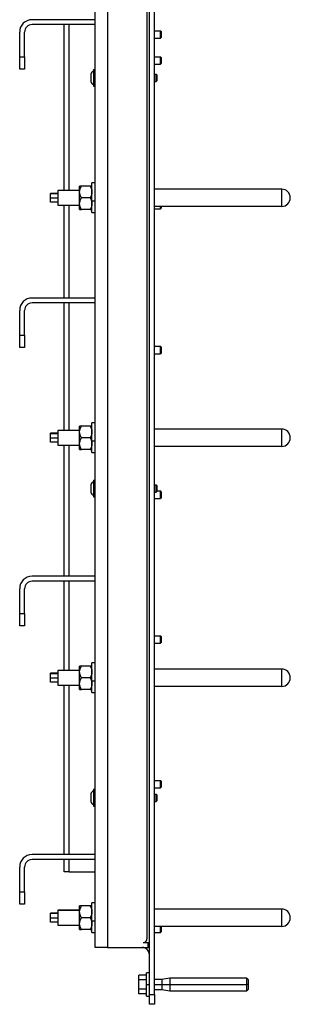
# Model space of a CAD drawing. Header units: millimetres. Extents: x 1279 to 4671, y -1749 to 1129.
# Tile 1 of 17: x 1279 to 1498, y -1013 to -217. Entities that reach past the tile are written whole.
import ezdxf

# ---------------------------------------------------------------- set-up
doc = ezdxf.new("R2010")
doc.units = ezdxf.units.MM

msp = doc.modelspace()

# ---------------------------------------------------------------- linework, layer by layer
at = {"color": 7, "linetype": 'Continuous', "lineweight": 25}
for p, q in [((1349.84, 571.28), (1349.84, -966.72)), ((1381.84, 568.28), (1381.84, -959.72)), ((1383.84, -1004.72), (1383.84, -149.72)), ((1387.84, -1004.72), (1387.84, -149.72)), ((1339.84, -354.08), (1339.84, -173.35)), ((1339.84, -216.72), (1288.84, -216.72)), ((1339.84, -220.72), (1288.84, -220.72)), ((1314.84, -354.72), (1314.84, -220.72)), ((1278.84, -246.72), (1278.84, -226.72)), ((1282.84, -246.72), (1282.84, -226.72)), ((1387.84, -225.72), (1392.73, -225.72)), ((1392.73, -231.72), (1392.73, -225.72)), ((1393.34, -226.33), (1392.73, -225.72)), ((1393.34, -226.33), (1393.34, -231.1)), ((1387.84, -231.72), (1392.73, -231.72)), ((1393.34, -231.1), (1392.73, -231.72)), ((1278.84, -246.72), (1282.84, -246.72)), ((1278.84, -256.72), (1278.84, -246.72)), ((1282.84, -246.72), (1282.84, -256.72)), ((1387.84, -246.72), (1392.73, -246.72)), ((1392.73, -252.72), (1392.73, -246.72)), ((1393.34, -247.33), (1392.73, -246.72)), ((1387.84, -252.72), (1392.73, -252.72)), ((1393.34, -252.1), (1392.73, -252.72)), ((1393.34, -247.33), (1393.34, -252.1)), ((1282.84, -256.72), (1278.84, -256.72)), ((1336.54, -260.66), (1336.54, -266.78)), ((1338.64, -256.92), (1338.64, -270.52)), ((1338.64, -256.92), (1339.84, -256.92)), ((1387.84, -260.72), (1389.23, -260.72)), ((1389.23, -266.72), (1389.23, -260.72)), ((1389.84, -261.33), (1389.23, -260.72)), ((1389.84, -261.33), (1389.84, -266.1)), ((1338.64, -270.52), (1339.84, -270.52)), ((1387.84, -266.72), (1389.23, -266.72)), ((1389.84, -266.1), (1389.23, -266.72)), ((1339.84, -348.72), (1337.34, -348.72)), ((1337.34, -363.15), (1337.34, -348.72)), ((1309.84, -357.11), (1303.84, -357.11)), ((1303.84, -357.42), (1303.84, -357.11)), ((1309.84, -357.42), (1303.84, -357.42)), ((1303.84, -361.02), (1303.84, -357.42)), ((1327.34, -354.72), (1309.84, -354.72)), ((1309.84, -354.72), (1309.84, -354.84)), ((1309.84, -354.84), (1309.84, -366.72)), ((1327.34, -354.84), (1309.84, -354.84)), ((1327.34, -355.97), (1327.34, -351.22)), ((1327.34, -365.47), (1327.34, -355.97)), ((1335.87, -351.22), (1328.81, -351.22)), ((1490.84, -353.72), (1387.84, -353.72)), ((1490.84, -367.72), (1490.84, -353.72)), ((1309.84, -361.02), (1303.84, -361.02)), ((1303.84, -364.32), (1303.84, -361.02)), ((1309.84, -364.32), (1303.84, -364.32)), ((1327.34, -370.22), (1327.34, -365.47)), ((1335.87, -360.72), (1328.81, -360.72)), ((1337.34, -363.15), (1340, -363.15)), ((1337.34, -372.72), (1337.34, -363.15)), ((1309.84, -366.72), (1327.34, -366.72)), ((1314.84, -441.72), (1314.84, -366.72)), ((1335.87, -370.22), (1328.81, -370.22)), ((1337.34, -368.94), (1335.87, -370.22)), ((1337.34, -372.72), (1339.84, -372.72)), ((1339.84, -548.08), (1339.84, -367.35)), ((1490.84, -367.72), (1387.84, -367.72)), ((1387.84, -369.72), (1392.73, -369.72)), ((1392.73, -369.72), (1392.73, -367.72)), ((1393.34, -369.1), (1392.73, -369.72)), ((1393.34, -367.72), (1393.34, -369.1)), ((1339.84, -441.72), (1288.84, -441.72)), ((1339.84, -445.72), (1288.84, -445.72)), ((1314.84, -548.72), (1314.84, -445.72)), ((1278.84, -471.72), (1278.84, -451.72)), ((1282.84, -471.72), (1282.84, -451.72)), ((1278.84, -471.72), (1282.84, -471.72)), ((1278.84, -481.72), (1278.84, -471.72)), ((1282.84, -471.72), (1282.84, -481.72)), ((1282.84, -481.72), (1278.84, -481.72)), ((1387.84, -480.72), (1392.73, -480.72)), ((1392.73, -486.72), (1392.73, -480.72)), ((1393.34, -481.33), (1392.73, -480.72)), ((1393.34, -481.33), (1393.34, -486.1)), ((1387.84, -486.72), (1392.73, -486.72)), ((1393.34, -486.1), (1392.73, -486.72)), ((1327.34, -548.72), (1309.84, -548.72)), ((1309.84, -548.72), (1309.84, -548.84)), ((1309.84, -548.84), (1309.84, -560.72)), ((1327.34, -548.84), (1309.84, -548.84)), ((1327.34, -549.97), (1327.34, -545.22)), ((1335.87, -545.22), (1328.81, -545.22)), ((1339.84, -542.72), (1337.34, -542.72)), ((1337.34, -557.15), (1337.34, -542.72)), ((1490.84, -547.72), (1387.84, -547.72)), ((1490.84, -561.72), (1490.84, -547.72)), ((1309.84, -551.11), (1303.84, -551.11)), ((1303.84, -551.42), (1303.84, -551.11)), ((1309.84, -551.42), (1303.84, -551.42)), ((1303.84, -555.02), (1303.84, -551.42)), ((1309.84, -555.02), (1303.84, -555.02)), ((1303.84, -558.32), (1303.84, -555.02)), ((1327.34, -559.47), (1327.34, -549.97)), ((1335.87, -554.72), (1328.81, -554.72)), ((1337.34, -557.15), (1340, -557.15)), ((1337.34, -566.72), (1337.34, -557.15)), ((1309.84, -558.32), (1303.84, -558.32)), ((1309.84, -560.72), (1327.34, -560.72)), ((1314.84, -666.72), (1314.84, -560.72)), ((1327.34, -564.22), (1327.34, -559.47)), ((1335.87, -564.22), (1328.81, -564.22)), ((1337.34, -562.94), (1335.87, -564.22)), ((1339.84, -742.08), (1339.84, -561.35)), ((1490.84, -561.72), (1387.84, -561.72)), ((1337.34, -566.72), (1339.84, -566.72)), ((1338.64, -588.92), (1339.84, -588.92)), ((1338.64, -588.92), (1338.64, -602.52)), ((1336.54, -592.66), (1336.54, -598.78)), ((1387.84, -592.72), (1389.23, -592.72)), ((1389.23, -598.72), (1389.23, -592.72)), ((1389.84, -593.33), (1389.23, -592.72)), ((1389.84, -593.33), (1389.84, -598.1)), ((1338.64, -602.52), (1339.84, -602.52)), ((1387.84, -598.72), (1389.23, -598.72)), ((1387.84, -603.72), (1392.73, -603.72)), ((1389.84, -598.1), (1389.23, -598.72)), ((1389.84, -597.72), (1392.73, -597.72)), ((1392.73, -603.72), (1392.73, -597.72)), ((1393.34, -598.33), (1392.73, -597.72)), ((1393.34, -603.1), (1392.73, -603.72)), ((1393.34, -598.33), (1393.34, -603.1)), ((1339.84, -666.72), (1288.84, -666.72)), ((1339.84, -670.72), (1288.84, -670.72)), ((1314.84, -742.72), (1314.84, -670.72)), ((1278.84, -696.72), (1278.84, -676.72)), ((1282.84, -696.72), (1282.84, -676.72)), ((1278.84, -696.72), (1282.84, -696.72)), ((1278.84, -706.72), (1278.84, -696.72)), ((1282.84, -696.72), (1282.84, -706.72)), ((1282.84, -706.72), (1278.84, -706.72)), ((1387.84, -714.72), (1392.73, -714.72)), ((1392.73, -720.72), (1392.73, -714.72)), ((1393.34, -715.33), (1392.73, -714.72)), ((1393.34, -715.33), (1393.34, -720.1)), ((1387.84, -720.72), (1392.73, -720.72)), ((1393.34, -720.1), (1392.73, -720.72)), ((1327.34, -743.97), (1327.34, -739.22)), ((1335.87, -739.22), (1328.81, -739.22)), ((1339.84, -736.72), (1337.34, -736.72)), ((1337.34, -751.15), (1337.34, -736.72)), ((1309.84, -745.11), (1303.84, -745.11)), ((1303.84, -745.42), (1303.84, -745.11)), ((1309.84, -745.42), (1303.84, -745.42)), ((1303.84, -749.02), (1303.84, -745.42)), ((1327.34, -742.72), (1309.84, -742.72)), ((1309.84, -742.72), (1309.84, -742.84)), ((1309.84, -742.84), (1309.84, -754.72)), ((1327.34, -742.84), (1309.84, -742.84)), ((1327.34, -753.47), (1327.34, -743.97)), ((1490.84, -741.72), (1387.84, -741.72)), ((1490.84, -755.72), (1490.84, -741.72)), ((1309.84, -749.02), (1303.84, -749.02)), ((1303.84, -752.32), (1303.84, -749.02)), ((1309.84, -752.32), (1303.84, -752.32)), ((1309.84, -754.72), (1327.34, -754.72)), ((1314.84, -891.72), (1314.84, -754.72)), ((1327.34, -758.22), (1327.34, -753.47)), ((1335.87, -748.72), (1328.81, -748.72)), ((1337.34, -751.15), (1340, -751.15)), ((1337.34, -760.72), (1337.34, -751.15)), ((1339.84, -936.08), (1339.84, -755.35)), ((1490.84, -755.72), (1387.84, -755.72)), ((1335.87, -758.22), (1328.81, -758.22)), ((1337.34, -756.94), (1335.87, -758.22)), ((1337.34, -760.72), (1339.84, -760.72)), ((1387.84, -831.72), (1392.73, -831.72)), ((1392.73, -837.72), (1392.73, -831.72)), ((1393.34, -832.33), (1392.73, -831.72)), ((1393.34, -832.33), (1393.34, -837.1)), ((1336.54, -842.66), (1336.54, -848.78)), ((1338.64, -838.92), (1338.64, -852.52)), ((1338.64, -838.92), (1339.84, -838.92)), ((1387.84, -837.72), (1392.73, -837.72)), ((1387.84, -842.72), (1389.23, -842.72)), ((1389.23, -848.72), (1389.23, -842.72)), ((1389.84, -843.33), (1389.23, -842.72)), ((1389.84, -843.33), (1389.84, -848.1)), ((1393.34, -837.1), (1392.73, -837.72)), ((1387.84, -848.72), (1389.23, -848.72)), ((1389.84, -848.1), (1389.23, -848.72)), ((1338.64, -852.52), (1339.84, -852.52)), ((1339.84, -891.72), (1288.84, -891.72)), ((1339.84, -895.72), (1288.84, -895.72)), ((1314.84, -905.72), (1314.84, -895.72)), ((1278.84, -921.72), (1278.84, -901.72)), ((1282.84, -921.72), (1282.84, -901.72)), ((1318.84, -905.72), (1314.84, -905.72)), ((1318.84, -905.72), (1339.84, -905.72)), ((1278.84, -921.72), (1282.84, -921.72)), ((1278.84, -931.72), (1278.84, -921.72)), ((1282.84, -921.72), (1282.84, -931.72)), ((1339.84, -930.72), (1337.34, -930.72)), ((1337.34, -945.15), (1337.34, -930.72)), ((1282.84, -931.72), (1278.84, -931.72)), ((1309.84, -939.11), (1303.84, -939.11)), ((1303.84, -939.42), (1303.84, -939.11)), ((1327.34, -936.72), (1309.84, -936.72)), ((1309.84, -936.72), (1309.84, -936.84)), ((1309.84, -936.84), (1309.84, -948.72)), ((1327.34, -936.84), (1309.84, -936.84)), ((1327.34, -937.97), (1327.34, -933.22)), ((1327.34, -947.47), (1327.34, -937.97)), ((1335.87, -933.22), (1328.81, -933.22)), ((1490.84, -935.72), (1387.84, -935.72)), ((1490.84, -949.72), (1490.84, -935.72)), ((1309.84, -939.42), (1303.84, -939.42)), ((1303.84, -943.02), (1303.84, -939.42)), ((1309.84, -943.02), (1303.84, -943.02)), ((1303.84, -946.32), (1303.84, -943.02)), ((1309.84, -946.32), (1303.84, -946.32)), ((1335.87, -942.72), (1328.81, -942.72)), ((1337.34, -945.15), (1340, -945.15)), ((1337.34, -954.72), (1337.34, -945.15)), ((1309.84, -948.72), (1327.34, -948.72)), ((1327.34, -952.22), (1327.34, -947.47)), ((1335.87, -952.22), (1328.81, -952.22)), ((1337.34, -950.94), (1335.87, -952.22)), ((1337.34, -954.72), (1339.84, -954.72)), ((1339.84, -966.72), (1339.84, -949.35)), ((1490.84, -949.72), (1387.84, -949.72)), ((1387.84, -954.72), (1392.73, -954.72)), ((1392.73, -954.72), (1392.73, -949.72)), ((1393.34, -954.1), (1392.73, -954.72)), ((1393.34, -949.72), (1393.34, -954.1)), ((1378.84, -962.72), (1382.84, -962.72)), ((1382.84, -966.72), (1382.84, -962.72)), ((1382.84, -962.72), (1383.84, -962.72)), ((1349.84, -966.72), (1339.84, -966.72)), ((1349.84, -966.72), (1382.84, -966.72)), ((1383.84, -966.72), (1382.84, -966.72)), ((1381.34, -989.21), (1375.34, -989.21)), ((1375.34, -992.96), (1375.34, -989.21)), ((1381.34, -992.96), (1375.34, -992.96)), ((1375.34, -1000.47), (1375.34, -992.96)), ((1383.84, -987.22), (1381.34, -987.22)), ((1381.34, -996.72), (1381.34, -987.22)), ((1393.84, -992.72), (1387.84, -992.72)), ((1400.36, -991.57), (1393.84, -992.72)), ((1393.84, -992.72), (1393.84, -996.72)), ((1462.64, -991.57), (1400.36, -991.57)), ((1400.36, -991.57), (1400.36, -996.72)), ((1463.84, -992.77), (1462.64, -991.57)), ((1462.64, -996.72), (1462.64, -991.57)), ((1463.84, -992.77), (1463.84, -996.72)), ((1381.34, -1000.47), (1375.34, -1000.47)), ((1375.34, -1004.22), (1375.34, -1000.47)), ((1381.34, -996.72), (1383.84, -996.72)), ((1381.34, -1006.22), (1381.34, -996.72)), ((1387.84, -1000.72), (1393.84, -1000.72)), ((1393.84, -996.72), (1400.36, -996.72)), ((1393.84, -996.72), (1393.84, -1000.72)), ((1393.84, -1000.72), (1400.36, -1001.87)), ((1400.36, -996.72), (1462.64, -996.72)), ((1400.36, -996.72), (1400.36, -1001.87)), ((1400.36, -1001.87), (1462.64, -1001.87)), ((1462.64, -1001.87), (1462.64, -996.72)), ((1463.84, -996.72), (1462.64, -996.72)), ((1462.64, -1001.87), (1463.84, -1000.67)), ((1463.84, -996.72), (1463.84, -1000.67)), ((1381.34, -1004.22), (1375.34, -1004.22)), ((1381.34, -1006.22), (1383.84, -1006.22)), ((1383.84, -1004.72), (1387.84, -1004.72)), ((1383.84, -1012.72), (1383.84, -1004.72)), ((1387.84, -1004.72), (1387.84, -1012.72)), ((1387.84, -1012.72), (1383.84, -1012.72))]:
    msp.add_line(p, q, dxfattribs=at)
at = {"color": 8, "linetype": 'Continuous', "lineweight": 25}
for p, q in [((1318.84, -354.72), (1318.84, -220.72)), ((1318.84, -441.72), (1318.84, -366.72)), ((1318.84, -548.72), (1318.84, -445.72)), ((1318.84, -666.72), (1318.84, -560.72)), ((1318.84, -742.72), (1318.84, -670.72)), ((1318.84, -891.72), (1318.84, -754.72)), ((1318.84, -905.72), (1318.84, -895.72)), ((1387.84, -996.72), (1393.84, -996.72))]:
    msp.add_line(p, q, dxfattribs=at)
at = {"color": 7, "linetype": 'Continuous', "lineweight": 25}
for centre, radius, start, end in [((1288.84, -226.72), 10, 90, 180), ((1288.84, -226.72), 6, 90, 180), ((1339.84, -261.35), 3.37, 110.85003, 168.17795), ((1339.84, -266.09), 3.37, 191.82205, 249.14997), ((1490.84, -360.72), 7, 0, 90), ((1490.84, -360.72), 7, 270, 0), ((1288.84, -451.72), 10, 90, 180), ((1288.84, -451.72), 6, 90, 180), ((1490.84, -554.72), 7, 0, 90), ((1490.84, -554.72), 7, 270, 0), ((1339.84, -593.35), 3.37, 110.85003, 168.17795), ((1339.84, -598.09), 3.37, 191.82205, 249.14997), ((1288.84, -676.72), 10, 90, 180), ((1288.84, -676.72), 6, 90, 180), ((1490.84, -748.72), 7, 0, 90), ((1490.84, -748.72), 7, 270, 0), ((1339.84, -843.35), 3.37, 110.85003, 168.17795), ((1339.84, -848.09), 3.37, 191.82205, 249.14997), ((1288.84, -901.72), 10, 90, 180), ((1288.84, -901.72), 6, 90, 180), ((1490.84, -942.72), 7, 0, 90), ((1490.84, -942.72), 7, 270, 0), ((1378.84, -959.72), 3, 270, 0), ((1377.84, -972.72), 6, 0, 90)]:
    msp.add_arc(centre, radius, start, end, dxfattribs=at)
for points, knots in [([(1327.34, -355.97), (1327.34, -355.88), (1327.34, -355.72), (1327.36, -355.47), (1327.38, -355.22), (1327.41, -354.98), (1327.47, -354.61), (1327.57, -354.12), (1327.74, -353.53), (1327.95, -352.95), (1328.2, -352.38), (1328.48, -351.8), (1328.7, -351.41), (1328.81, -351.22)], [0, 0, 0, 0, 0.049814, 0.099609, 0.149516, 0.199669, 0.250197, 0.373621, 0.499436, 0.619041, 0.741773, 0.868508, 1, 1, 1, 1]), ([(1328.81, -351.22), (1328.75, -351.22), (1328.62, -351.22), (1328.44, -351.22), (1328.28, -351.22), (1328.13, -351.22), (1327.99, -351.22), (1327.87, -351.22), (1327.72, -351.22), (1327.57, -351.22), (1327.45, -351.22), (1327.39, -351.22), (1327.35, -351.22), (1327.34, -351.22), (1327.34, -351.22)], [0, 0, 0, 0, 0.07545, 0.149265, 0.221572, 0.292506, 0.362218, 0.43087, 0.49864, 0.624361, 0.747547, 0.832227, 0.916169, 1, 1, 1, 1]), ([(1328.81, -360.72), (1328.75, -360.6), (1328.62, -360.38), (1328.44, -360.05), (1328.28, -359.72), (1328.13, -359.39), (1327.99, -359.06), (1327.86, -358.74), (1327.72, -358.32), (1327.57, -357.81), (1327.45, -357.27), (1327.39, -356.79), (1327.35, -356.38), (1327.34, -356.1), (1327.34, -355.97)], [0, 0, 0, 0, 0.075737, 0.149826, 0.222395, 0.293583, 0.36354, 0.432432, 0.500438, 0.626016, 0.749073, 0.833235, 0.916671, 1, 1, 1, 1]), ([(1335.87, -351.22), (1335.94, -351.33), (1336.06, -351.55), (1336.24, -351.89), (1336.4, -352.22), (1336.55, -352.55), (1336.69, -352.87), (1336.82, -353.2), (1336.96, -353.61), (1337.11, -354.12), (1337.23, -354.66), (1337.3, -355.14), (1337.33, -355.55), (1337.34, -355.83), (1337.34, -355.97)], [0, 0, 0, 0, 0.075761, 0.149873, 0.222464, 0.293672, 0.36365, 0.432562, 0.500587, 0.626392, 0.749822, 0.83381, 0.916998, 1, 1, 1, 1]), ([(1337.34, -351.22), (1337.34, -351.22), (1337.34, -351.22), (1337.33, -351.22), (1337.3, -351.22), (1337.27, -351.22), (1337.22, -351.22), (1337.11, -351.22), (1336.94, -351.22), (1336.73, -351.22), (1336.48, -351.22), (1336.2, -351.22), (1335.98, -351.22), (1335.87, -351.22)], [0, 0, 0, 0, 0.04948, 0.098947, 0.148534, 0.19837, 0.248583, 0.372238, 0.498235, 0.618118, 0.741137, 0.868178, 1, 1, 1, 1]), ([(1337.34, -355.97), (1337.34, -356.05), (1337.34, -356.21), (1337.33, -356.46), (1337.3, -356.71), (1337.27, -356.96), (1337.22, -357.33), (1337.11, -357.81), (1336.94, -358.4), (1336.73, -358.98), (1336.48, -359.56), (1336.2, -360.14), (1335.98, -360.52), (1335.87, -360.72)], [0, 0, 0, 0, 0.05002, 0.099991, 0.150048, 0.200322, 0.250946, 0.373997, 0.499586, 0.619156, 0.741852, 0.868549, 1, 1, 1, 1]), ([(1340, -363.15), (1340, -363.03), (1340.01, -362.8), (1340.02, -362.45), (1340.03, -362.11), (1340.03, -361.77), (1340.04, -361.45), (1340.04, -361.12), (1340.04, -360.53), (1340.04, -359.63), (1340.01, -358.67), (1339.98, -357.89), (1339.96, -357.32), (1339.93, -356.74), (1339.9, -356.16), (1339.88, -355.58), (1339.86, -355.02), (1339.84, -354.53), (1339.84, -354.23), (1339.84, -354.08)], [0, 0, 0, 0, 0.0379522, 0.0751083, 0.1114692, 0.1470356, 0.1818084, 0.2157885, 0.2489768, 0.370008, 0.4993156, 0.5557512, 0.6236871, 0.6861025, 0.7485187, 0.8201671, 0.8859591, 0.9459008, 1, 1, 1, 1]), ([(1327.34, -365.47), (1327.34, -365.38), (1327.34, -365.22), (1327.36, -364.98), (1327.38, -364.73), (1327.41, -364.48), (1327.46, -364.12), (1327.57, -363.63), (1327.74, -363.04), (1327.95, -362.45), (1328.2, -361.88), (1328.48, -361.3), (1328.7, -360.91), (1328.81, -360.72)], [0, 0, 0, 0, 0.04948, 0.098947, 0.148534, 0.19837, 0.248583, 0.372238, 0.498235, 0.618118, 0.741137, 0.868178, 1, 1, 1, 1]), ([(1328.81, -370.22), (1328.75, -370.1), (1328.62, -369.88), (1328.44, -369.55), (1328.28, -369.22), (1328.13, -368.89), (1327.99, -368.57), (1327.87, -368.24), (1327.72, -367.83), (1327.57, -367.32), (1327.45, -366.78), (1327.39, -366.3), (1327.35, -365.88), (1327.34, -365.61), (1327.34, -365.47)], [0, 0, 0, 0, 0.07545, 0.149265, 0.221572, 0.292506, 0.362218, 0.43087, 0.49864, 0.624361, 0.747547, 0.832227, 0.916169, 1, 1, 1, 1]), ([(1335.87, -360.72), (1335.93, -360.83), (1336.06, -361.05), (1336.24, -361.38), (1336.4, -361.71), (1336.55, -362.04), (1336.69, -362.36), (1336.82, -362.69), (1336.96, -363.1), (1337.11, -363.61), (1337.23, -364.15), (1337.3, -364.63), (1337.33, -365.05), (1337.34, -365.33), (1337.34, -365.47)], [0, 0, 0, 0, 0.07545, 0.149265, 0.221572, 0.292506, 0.362218, 0.43087, 0.49864, 0.624361, 0.747547, 0.832227, 0.916169, 1, 1, 1, 1]), ([(1337.34, -365.47), (1337.34, -365.55), (1337.34, -365.71), (1337.33, -365.96), (1337.3, -366.2), (1337.27, -366.45), (1337.22, -366.82), (1337.11, -367.3), (1336.94, -367.9), (1336.73, -368.48), (1336.48, -369.05), (1336.2, -369.64), (1335.98, -370.02), (1335.87, -370.22)], [0, 0, 0, 0, 0.04948, 0.098947, 0.148534, 0.19837, 0.248583, 0.372238, 0.498235, 0.618118, 0.741137, 0.868178, 1, 1, 1, 1]), ([(1339.84, -367.35), (1339.84, -367.27), (1339.84, -367.12), (1339.84, -366.88), (1339.85, -366.63), (1339.86, -366.3), (1339.88, -365.87), (1339.89, -365.43), (1339.92, -364.88), (1339.95, -364.32), (1339.97, -363.69), (1339.99, -363.32), (1340, -363.15)], [0, 0, 0, 0, 0.058982, 0.120407, 0.184278, 0.250598, 0.364424, 0.499403, 0.570281, 0.748751, 0.886055, 1, 1, 1, 1]), ([(1327.34, -370.22), (1327.34, -370.22), (1327.34, -370.22), (1327.36, -370.22), (1327.38, -370.22), (1327.41, -370.22), (1327.46, -370.22), (1327.57, -370.22), (1327.74, -370.22), (1327.95, -370.22), (1328.2, -370.22), (1328.48, -370.22), (1328.7, -370.22), (1328.81, -370.22)], [0, 0, 0, 0, 0.0494795, 0.0989471, 0.148534, 0.1983701, 0.2485828, 0.3722377, 0.4982351, 0.6181178, 0.7411371, 0.8681777, 1, 1, 1, 1]), ([(1335.87, -370.22), (1335.93, -370.22), (1336.06, -370.22), (1336.24, -370.22), (1336.4, -370.22), (1336.55, -370.22), (1336.69, -370.22), (1336.82, -370.22), (1336.96, -370.22), (1337.11, -370.22), (1337.23, -370.22), (1337.3, -370.22), (1337.33, -370.22), (1337.34, -370.22), (1337.34, -370.22)], [0, 0, 0, 0, 0.07545, 0.149265, 0.221572, 0.292506, 0.362218, 0.43087, 0.49864, 0.624361, 0.747547, 0.832227, 0.916169, 1, 1, 1, 1]), ([(1327.34, -549.97), (1327.34, -549.88), (1327.34, -549.72), (1327.36, -549.47), (1327.38, -549.22), (1327.41, -548.98), (1327.47, -548.61), (1327.57, -548.12), (1327.74, -547.53), (1327.95, -546.95), (1328.2, -546.38), (1328.48, -545.8), (1328.7, -545.41), (1328.81, -545.22)], [0, 0, 0, 0, 0.049814, 0.099609, 0.149516, 0.199669, 0.250197, 0.373621, 0.499436, 0.619041, 0.741773, 0.868508, 1, 1, 1, 1]), ([(1328.81, -545.22), (1328.75, -545.22), (1328.62, -545.22), (1328.44, -545.22), (1328.28, -545.22), (1328.13, -545.22), (1327.99, -545.22), (1327.87, -545.22), (1327.72, -545.22), (1327.57, -545.22), (1327.45, -545.22), (1327.39, -545.22), (1327.35, -545.22), (1327.34, -545.22), (1327.34, -545.22)], [0, 0, 0, 0, 0.07545, 0.149265, 0.221572, 0.292506, 0.362218, 0.43087, 0.49864, 0.624361, 0.747547, 0.832227, 0.916169, 1, 1, 1, 1]), ([(1335.87, -545.22), (1335.94, -545.33), (1336.06, -545.55), (1336.24, -545.89), (1336.4, -546.22), (1336.55, -546.55), (1336.69, -546.87), (1336.82, -547.2), (1336.96, -547.61), (1337.11, -548.12), (1337.23, -548.66), (1337.3, -549.14), (1337.33, -549.55), (1337.34, -549.83), (1337.34, -549.97)], [0, 0, 0, 0, 0.075761, 0.149873, 0.222464, 0.293672, 0.36365, 0.432562, 0.500587, 0.626392, 0.749822, 0.83381, 0.916998, 1, 1, 1, 1]), ([(1337.34, -545.22), (1337.34, -545.22), (1337.34, -545.22), (1337.33, -545.22), (1337.3, -545.22), (1337.27, -545.22), (1337.22, -545.22), (1337.11, -545.22), (1336.94, -545.22), (1336.73, -545.22), (1336.48, -545.22), (1336.2, -545.22), (1335.98, -545.22), (1335.87, -545.22)], [0, 0, 0, 0, 0.04948, 0.098947, 0.148534, 0.19837, 0.248583, 0.372238, 0.498235, 0.618118, 0.741137, 0.868178, 1, 1, 1, 1]), ([(1340, -557.15), (1340, -557.03), (1340.01, -556.8), (1340.02, -556.45), (1340.03, -556.11), (1340.03, -555.77), (1340.04, -555.45), (1340.04, -555.12), (1340.04, -554.53), (1340.04, -553.63), (1340.01, -552.67), (1339.98, -551.89), (1339.96, -551.32), (1339.93, -550.74), (1339.9, -550.16), (1339.88, -549.58), (1339.86, -549.02), (1339.84, -548.53), (1339.84, -548.23), (1339.84, -548.08)], [0, 0, 0, 0, 0.037952, 0.075108, 0.111469, 0.147036, 0.181808, 0.215788, 0.248977, 0.370008, 0.499316, 0.555751, 0.623687, 0.686102, 0.748519, 0.820167, 0.885959, 0.945901, 1, 1, 1, 1]), ([(1328.81, -554.72), (1328.75, -554.6), (1328.62, -554.38), (1328.44, -554.05), (1328.28, -553.72), (1328.13, -553.39), (1327.99, -553.06), (1327.86, -552.74), (1327.72, -552.32), (1327.57, -551.81), (1327.45, -551.27), (1327.39, -550.79), (1327.35, -550.38), (1327.34, -550.1), (1327.34, -549.97)], [0, 0, 0, 0, 0.0757367, 0.1498264, 0.2223955, 0.2935826, 0.3635398, 0.4324321, 0.5004377, 0.6260155, 0.7490734, 0.8332347, 0.9166715, 1, 1, 1, 1]), ([(1327.34, -559.47), (1327.34, -559.38), (1327.34, -559.22), (1327.36, -558.98), (1327.38, -558.73), (1327.41, -558.48), (1327.46, -558.12), (1327.57, -557.63), (1327.74, -557.04), (1327.95, -556.45), (1328.2, -555.88), (1328.48, -555.3), (1328.7, -554.91), (1328.81, -554.72)], [0, 0, 0, 0, 0.04948, 0.098947, 0.148534, 0.19837, 0.248583, 0.372238, 0.498235, 0.618118, 0.741137, 0.868178, 1, 1, 1, 1]), ([(1337.34, -549.97), (1337.34, -550.05), (1337.34, -550.21), (1337.33, -550.46), (1337.3, -550.71), (1337.27, -550.96), (1337.22, -551.33), (1337.11, -551.81), (1336.94, -552.4), (1336.73, -552.98), (1336.48, -553.56), (1336.2, -554.14), (1335.98, -554.52), (1335.87, -554.72)], [0, 0, 0, 0, 0.05002, 0.099991, 0.150048, 0.200322, 0.250946, 0.373997, 0.499586, 0.619156, 0.741852, 0.868549, 1, 1, 1, 1]), ([(1335.87, -554.72), (1335.93, -554.83), (1336.06, -555.05), (1336.24, -555.38), (1336.4, -555.71), (1336.55, -556.04), (1336.69, -556.36), (1336.82, -556.69), (1336.96, -557.1), (1337.11, -557.61), (1337.23, -558.15), (1337.3, -558.63), (1337.33, -559.05), (1337.34, -559.33), (1337.34, -559.47)], [0, 0, 0, 0, 0.0754497, 0.1492654, 0.2215718, 0.2925059, 0.3622178, 0.4308704, 0.4986396, 0.6243607, 0.7475472, 0.8322267, 0.9161685, 1, 1, 1, 1]), ([(1339.84, -561.35), (1339.84, -561.27), (1339.84, -561.12), (1339.84, -560.88), (1339.85, -560.63), (1339.86, -560.3), (1339.88, -559.87), (1339.89, -559.43), (1339.92, -558.88), (1339.95, -558.32), (1339.97, -557.69), (1339.99, -557.32), (1340, -557.15)], [0, 0, 0, 0, 0.058982, 0.120407, 0.184278, 0.250598, 0.364424, 0.499403, 0.570281, 0.748751, 0.886055, 1, 1, 1, 1]), ([(1328.81, -564.22), (1328.75, -564.1), (1328.62, -563.88), (1328.44, -563.55), (1328.28, -563.22), (1328.13, -562.89), (1327.99, -562.57), (1327.87, -562.24), (1327.72, -561.83), (1327.57, -561.32), (1327.45, -560.78), (1327.39, -560.3), (1327.35, -559.88), (1327.34, -559.61), (1327.34, -559.47)], [0, 0, 0, 0, 0.07545, 0.149265, 0.221572, 0.292506, 0.362218, 0.43087, 0.49864, 0.624361, 0.747547, 0.832227, 0.916169, 1, 1, 1, 1]), ([(1327.34, -564.22), (1327.34, -564.22), (1327.34, -564.22), (1327.36, -564.22), (1327.38, -564.22), (1327.41, -564.22), (1327.46, -564.22), (1327.57, -564.22), (1327.74, -564.22), (1327.95, -564.22), (1328.2, -564.22), (1328.48, -564.22), (1328.7, -564.22), (1328.81, -564.22)], [0, 0, 0, 0, 0.04948, 0.098947, 0.148534, 0.19837, 0.248583, 0.372238, 0.498235, 0.618118, 0.741137, 0.868178, 1, 1, 1, 1]), ([(1337.34, -559.47), (1337.34, -559.55), (1337.34, -559.71), (1337.33, -559.96), (1337.3, -560.2), (1337.27, -560.45), (1337.22, -560.82), (1337.11, -561.3), (1336.94, -561.9), (1336.73, -562.48), (1336.48, -563.05), (1336.2, -563.64), (1335.98, -564.02), (1335.87, -564.22)], [0, 0, 0, 0, 0.04948, 0.098947, 0.148534, 0.19837, 0.248583, 0.372238, 0.498235, 0.618118, 0.741137, 0.868178, 1, 1, 1, 1]), ([(1335.87, -564.22), (1335.93, -564.22), (1336.06, -564.22), (1336.24, -564.22), (1336.4, -564.22), (1336.55, -564.22), (1336.69, -564.22), (1336.82, -564.22), (1336.96, -564.22), (1337.11, -564.22), (1337.23, -564.22), (1337.3, -564.22), (1337.33, -564.22), (1337.34, -564.22), (1337.34, -564.22)], [0, 0, 0, 0, 0.07545, 0.149265, 0.221572, 0.292506, 0.362218, 0.43087, 0.49864, 0.624361, 0.747547, 0.832227, 0.916169, 1, 1, 1, 1]), ([(1327.34, -743.97), (1327.34, -743.88), (1327.34, -743.72), (1327.36, -743.47), (1327.38, -743.22), (1327.41, -742.98), (1327.47, -742.61), (1327.57, -742.12), (1327.74, -741.53), (1327.95, -740.95), (1328.2, -740.38), (1328.48, -739.8), (1328.7, -739.41), (1328.81, -739.22)], [0, 0, 0, 0, 0.049814, 0.099609, 0.149516, 0.199669, 0.250197, 0.373621, 0.499436, 0.619041, 0.741773, 0.868508, 1, 1, 1, 1]), ([(1328.81, -739.22), (1328.75, -739.22), (1328.62, -739.22), (1328.44, -739.22), (1328.28, -739.22), (1328.13, -739.22), (1327.99, -739.22), (1327.87, -739.22), (1327.72, -739.22), (1327.57, -739.22), (1327.45, -739.22), (1327.39, -739.22), (1327.35, -739.22), (1327.34, -739.22), (1327.34, -739.22)], [0, 0, 0, 0, 0.07545, 0.149265, 0.221572, 0.292506, 0.362218, 0.43087, 0.49864, 0.624361, 0.747547, 0.832227, 0.916169, 1, 1, 1, 1]), ([(1335.87, -739.22), (1335.94, -739.33), (1336.06, -739.55), (1336.24, -739.89), (1336.4, -740.22), (1336.55, -740.55), (1336.69, -740.87), (1336.82, -741.2), (1336.96, -741.61), (1337.11, -742.12), (1337.23, -742.66), (1337.3, -743.14), (1337.33, -743.55), (1337.34, -743.83), (1337.34, -743.97)], [0, 0, 0, 0, 0.075761, 0.149873, 0.222464, 0.293672, 0.36365, 0.432562, 0.500587, 0.626392, 0.749822, 0.83381, 0.916998, 1, 1, 1, 1]), ([(1337.34, -739.22), (1337.34, -739.22), (1337.34, -739.22), (1337.33, -739.22), (1337.3, -739.22), (1337.27, -739.22), (1337.22, -739.22), (1337.11, -739.22), (1336.94, -739.22), (1336.73, -739.22), (1336.48, -739.22), (1336.2, -739.22), (1335.98, -739.22), (1335.87, -739.22)], [0, 0, 0, 0, 0.04948, 0.098947, 0.148534, 0.19837, 0.248583, 0.372238, 0.498235, 0.618118, 0.741137, 0.868178, 1, 1, 1, 1]), ([(1328.81, -748.72), (1328.75, -748.6), (1328.62, -748.38), (1328.44, -748.05), (1328.28, -747.72), (1328.13, -747.39), (1327.99, -747.06), (1327.86, -746.74), (1327.72, -746.32), (1327.57, -745.81), (1327.45, -745.27), (1327.39, -744.79), (1327.35, -744.38), (1327.34, -744.1), (1327.34, -743.97)], [0, 0, 0, 0, 0.0757367, 0.1498264, 0.2223955, 0.2935826, 0.3635398, 0.4324321, 0.5004377, 0.6260155, 0.7490734, 0.8332347, 0.9166715, 1, 1, 1, 1]), ([(1337.34, -743.97), (1337.34, -744.05), (1337.34, -744.21), (1337.33, -744.46), (1337.3, -744.71), (1337.27, -744.96), (1337.22, -745.33), (1337.11, -745.81), (1336.94, -746.4), (1336.73, -746.98), (1336.48, -747.56), (1336.2, -748.14), (1335.98, -748.52), (1335.87, -748.72)], [0, 0, 0, 0, 0.05002, 0.099991, 0.150048, 0.200322, 0.250946, 0.373997, 0.499586, 0.619156, 0.741852, 0.868549, 1, 1, 1, 1]), ([(1340, -751.15), (1340, -751.03), (1340.01, -750.8), (1340.02, -750.45), (1340.03, -750.11), (1340.03, -749.77), (1340.04, -749.45), (1340.04, -749.12), (1340.04, -748.53), (1340.04, -747.63), (1340.01, -746.67), (1339.98, -745.89), (1339.96, -745.32), (1339.93, -744.74), (1339.9, -744.16), (1339.88, -743.58), (1339.86, -743.02), (1339.84, -742.53), (1339.84, -742.23), (1339.84, -742.08)], [0, 0, 0, 0, 0.037952, 0.075108, 0.111469, 0.147036, 0.181808, 0.215788, 0.248977, 0.370008, 0.499316, 0.555751, 0.623687, 0.686102, 0.748519, 0.820167, 0.885959, 0.945901, 1, 1, 1, 1]), ([(1327.34, -753.47), (1327.34, -753.38), (1327.34, -753.22), (1327.36, -752.98), (1327.38, -752.73), (1327.41, -752.48), (1327.46, -752.12), (1327.57, -751.63), (1327.74, -751.04), (1327.95, -750.45), (1328.2, -749.88), (1328.48, -749.3), (1328.7, -748.91), (1328.81, -748.72)], [0, 0, 0, 0, 0.04948, 0.098947, 0.148534, 0.19837, 0.248583, 0.372238, 0.498235, 0.618118, 0.741137, 0.868178, 1, 1, 1, 1]), ([(1328.81, -758.22), (1328.75, -758.1), (1328.62, -757.88), (1328.44, -757.55), (1328.28, -757.22), (1328.13, -756.89), (1327.99, -756.57), (1327.87, -756.24), (1327.72, -755.83), (1327.57, -755.32), (1327.45, -754.78), (1327.39, -754.3), (1327.35, -753.88), (1327.34, -753.61), (1327.34, -753.47)], [0, 0, 0, 0, 0.07545, 0.149265, 0.221572, 0.292506, 0.362218, 0.43087, 0.49864, 0.624361, 0.747547, 0.832227, 0.916169, 1, 1, 1, 1]), ([(1335.87, -748.72), (1335.93, -748.83), (1336.06, -749.05), (1336.24, -749.38), (1336.4, -749.71), (1336.55, -750.04), (1336.69, -750.36), (1336.82, -750.69), (1336.96, -751.1), (1337.11, -751.61), (1337.23, -752.15), (1337.3, -752.63), (1337.33, -753.05), (1337.34, -753.33), (1337.34, -753.47)], [0, 0, 0, 0, 0.07545, 0.149265, 0.221572, 0.292506, 0.362218, 0.43087, 0.49864, 0.624361, 0.747547, 0.832227, 0.916169, 1, 1, 1, 1]), ([(1337.34, -753.47), (1337.34, -753.55), (1337.34, -753.71), (1337.33, -753.96), (1337.3, -754.2), (1337.27, -754.45), (1337.22, -754.82), (1337.11, -755.3), (1336.94, -755.9), (1336.73, -756.48), (1336.48, -757.05), (1336.2, -757.64), (1335.98, -758.02), (1335.87, -758.22)], [0, 0, 0, 0, 0.04948, 0.098947, 0.148534, 0.19837, 0.248583, 0.372238, 0.498235, 0.618118, 0.741137, 0.868178, 1, 1, 1, 1]), ([(1339.84, -755.35), (1339.84, -755.27), (1339.84, -755.12), (1339.84, -754.88), (1339.85, -754.63), (1339.86, -754.3), (1339.88, -753.87), (1339.89, -753.43), (1339.92, -752.88), (1339.95, -752.32), (1339.97, -751.69), (1339.99, -751.32), (1340, -751.15)], [0, 0, 0, 0, 0.058982, 0.120407, 0.184278, 0.250598, 0.364424, 0.499403, 0.570281, 0.748751, 0.886055, 1, 1, 1, 1]), ([(1327.34, -758.22), (1327.34, -758.22), (1327.34, -758.22), (1327.36, -758.22), (1327.38, -758.22), (1327.41, -758.22), (1327.46, -758.22), (1327.57, -758.22), (1327.74, -758.22), (1327.95, -758.22), (1328.2, -758.22), (1328.48, -758.22), (1328.7, -758.22), (1328.81, -758.22)], [0, 0, 0, 0, 0.0494795, 0.0989471, 0.148534, 0.1983701, 0.2485828, 0.3722377, 0.4982351, 0.6181178, 0.7411371, 0.8681777, 1, 1, 1, 1]), ([(1335.87, -758.22), (1335.93, -758.22), (1336.06, -758.22), (1336.24, -758.22), (1336.4, -758.22), (1336.55, -758.22), (1336.69, -758.22), (1336.82, -758.22), (1336.96, -758.22), (1337.11, -758.22), (1337.23, -758.22), (1337.3, -758.22), (1337.33, -758.22), (1337.34, -758.22), (1337.34, -758.22)], [0, 0, 0, 0, 0.07545, 0.149265, 0.221572, 0.292506, 0.362218, 0.43087, 0.49864, 0.624361, 0.747547, 0.832227, 0.916169, 1, 1, 1, 1]), ([(1327.34, -937.97), (1327.34, -937.88), (1327.34, -937.72), (1327.36, -937.47), (1327.38, -937.22), (1327.41, -936.98), (1327.47, -936.61), (1327.57, -936.12), (1327.74, -935.53), (1327.95, -934.95), (1328.2, -934.38), (1328.48, -933.8), (1328.7, -933.41), (1328.81, -933.22)], [0, 0, 0, 0, 0.0498145, 0.0996085, 0.1495159, 0.1996689, 0.2501972, 0.3736206, 0.4994361, 0.6190412, 0.7417726, 0.8685075, 1, 1, 1, 1]), ([(1328.81, -933.22), (1328.75, -933.22), (1328.62, -933.22), (1328.44, -933.22), (1328.28, -933.22), (1328.13, -933.22), (1327.99, -933.22), (1327.87, -933.22), (1327.72, -933.22), (1327.57, -933.22), (1327.45, -933.22), (1327.39, -933.22), (1327.35, -933.22), (1327.34, -933.22), (1327.34, -933.22)], [0, 0, 0, 0, 0.07545, 0.149265, 0.221572, 0.292506, 0.362218, 0.43087, 0.49864, 0.624361, 0.747547, 0.832227, 0.916169, 1, 1, 1, 1]), ([(1328.81, -942.72), (1328.75, -942.6), (1328.62, -942.38), (1328.44, -942.05), (1328.28, -941.72), (1328.13, -941.39), (1327.99, -941.06), (1327.86, -940.74), (1327.72, -940.32), (1327.57, -939.81), (1327.45, -939.27), (1327.39, -938.79), (1327.35, -938.38), (1327.34, -938.1), (1327.34, -937.97)], [0, 0, 0, 0, 0.075737, 0.149826, 0.222395, 0.293583, 0.36354, 0.432432, 0.500438, 0.626016, 0.749073, 0.833235, 0.916671, 1, 1, 1, 1]), ([(1335.87, -933.22), (1335.94, -933.33), (1336.06, -933.55), (1336.24, -933.89), (1336.4, -934.22), (1336.55, -934.55), (1336.69, -934.87), (1336.82, -935.2), (1336.96, -935.61), (1337.11, -936.12), (1337.23, -936.66), (1337.3, -937.14), (1337.33, -937.55), (1337.34, -937.83), (1337.34, -937.97)], [0, 0, 0, 0, 0.0757605, 0.149873, 0.2224639, 0.2936721, 0.3636497, 0.4325619, 0.5005872, 0.6263923, 0.7498225, 0.8338098, 0.9169985, 1, 1, 1, 1]), ([(1337.34, -933.22), (1337.34, -933.22), (1337.34, -933.22), (1337.33, -933.22), (1337.3, -933.22), (1337.27, -933.22), (1337.22, -933.22), (1337.11, -933.22), (1336.94, -933.22), (1336.73, -933.22), (1336.48, -933.22), (1336.2, -933.22), (1335.98, -933.22), (1335.87, -933.22)], [0, 0, 0, 0, 0.04948, 0.098947, 0.148534, 0.19837, 0.248583, 0.372238, 0.498235, 0.618118, 0.741137, 0.868178, 1, 1, 1, 1]), ([(1337.34, -937.97), (1337.34, -938.05), (1337.34, -938.21), (1337.33, -938.46), (1337.3, -938.71), (1337.27, -938.96), (1337.22, -939.33), (1337.11, -939.81), (1336.94, -940.4), (1336.73, -940.98), (1336.48, -941.56), (1336.2, -942.14), (1335.98, -942.52), (1335.87, -942.72)], [0, 0, 0, 0, 0.05002, 0.099991, 0.150048, 0.200322, 0.250946, 0.373997, 0.499586, 0.619156, 0.741852, 0.868549, 1, 1, 1, 1]), ([(1340, -945.15), (1340, -945.03), (1340.01, -944.8), (1340.02, -944.45), (1340.03, -944.11), (1340.03, -943.77), (1340.04, -943.45), (1340.04, -943.12), (1340.04, -942.53), (1340.04, -941.63), (1340.01, -940.67), (1339.98, -939.89), (1339.96, -939.32), (1339.93, -938.74), (1339.9, -938.16), (1339.88, -937.58), (1339.86, -937.02), (1339.84, -936.53), (1339.84, -936.23), (1339.84, -936.08)], [0, 0, 0, 0, 0.0379522, 0.0751083, 0.1114692, 0.1470356, 0.1818084, 0.2157885, 0.2489768, 0.370008, 0.4993156, 0.5557512, 0.6236871, 0.6861025, 0.7485187, 0.8201671, 0.8859591, 0.9459008, 1, 1, 1, 1]), ([(1327.34, -947.47), (1327.34, -947.38), (1327.34, -947.22), (1327.36, -946.98), (1327.38, -946.73), (1327.41, -946.48), (1327.46, -946.12), (1327.57, -945.63), (1327.74, -945.04), (1327.95, -944.45), (1328.2, -943.88), (1328.48, -943.3), (1328.7, -942.91), (1328.81, -942.72)], [0, 0, 0, 0, 0.0494795, 0.0989471, 0.148534, 0.1983701, 0.2485828, 0.3722377, 0.4982351, 0.6181178, 0.7411371, 0.8681777, 1, 1, 1, 1]), ([(1335.87, -942.72), (1335.93, -942.83), (1336.06, -943.05), (1336.24, -943.38), (1336.4, -943.71), (1336.55, -944.04), (1336.69, -944.36), (1336.82, -944.69), (1336.96, -945.1), (1337.11, -945.61), (1337.23, -946.15), (1337.3, -946.63), (1337.33, -947.05), (1337.34, -947.33), (1337.34, -947.47)], [0, 0, 0, 0, 0.07545, 0.149265, 0.221572, 0.292506, 0.362218, 0.43087, 0.49864, 0.624361, 0.747547, 0.832227, 0.916169, 1, 1, 1, 1]), ([(1339.84, -949.35), (1339.84, -949.27), (1339.84, -949.12), (1339.84, -948.88), (1339.85, -948.63), (1339.86, -948.3), (1339.88, -947.87), (1339.89, -947.43), (1339.92, -946.88), (1339.95, -946.32), (1339.97, -945.69), (1339.99, -945.32), (1340, -945.15)], [0, 0, 0, 0, 0.058982, 0.120407, 0.184278, 0.250598, 0.364424, 0.499403, 0.570281, 0.748751, 0.886055, 1, 1, 1, 1]), ([(1328.81, -952.22), (1328.75, -952.1), (1328.62, -951.88), (1328.44, -951.55), (1328.28, -951.22), (1328.13, -950.89), (1327.99, -950.57), (1327.87, -950.24), (1327.72, -949.83), (1327.57, -949.32), (1327.45, -948.78), (1327.39, -948.3), (1327.35, -947.88), (1327.34, -947.61), (1327.34, -947.47)], [0, 0, 0, 0, 0.07545, 0.149265, 0.221572, 0.292506, 0.362218, 0.43087, 0.49864, 0.624361, 0.747547, 0.832227, 0.916169, 1, 1, 1, 1]), ([(1327.34, -952.22), (1327.34, -952.22), (1327.34, -952.22), (1327.36, -952.22), (1327.38, -952.22), (1327.41, -952.22), (1327.46, -952.22), (1327.57, -952.22), (1327.74, -952.22), (1327.95, -952.22), (1328.2, -952.22), (1328.48, -952.22), (1328.7, -952.22), (1328.81, -952.22)], [0, 0, 0, 0, 0.04948, 0.098947, 0.148534, 0.19837, 0.248583, 0.372238, 0.498235, 0.618118, 0.741137, 0.868178, 1, 1, 1, 1]), ([(1337.34, -947.47), (1337.34, -947.55), (1337.34, -947.71), (1337.33, -947.96), (1337.3, -948.2), (1337.27, -948.45), (1337.22, -948.82), (1337.11, -949.3), (1336.94, -949.9), (1336.73, -950.48), (1336.48, -951.05), (1336.2, -951.64), (1335.98, -952.02), (1335.87, -952.22)], [0, 0, 0, 0, 0.0494795, 0.0989471, 0.148534, 0.1983701, 0.2485828, 0.3722377, 0.4982351, 0.6181178, 0.7411371, 0.8681777, 1, 1, 1, 1]), ([(1335.87, -952.22), (1335.93, -952.22), (1336.06, -952.22), (1336.24, -952.22), (1336.4, -952.22), (1336.55, -952.22), (1336.69, -952.22), (1336.82, -952.22), (1336.96, -952.22), (1337.11, -952.22), (1337.23, -952.22), (1337.3, -952.22), (1337.33, -952.22), (1337.34, -952.22), (1337.34, -952.22)], [0, 0, 0, 0, 0.07545, 0.149265, 0.221572, 0.292506, 0.362218, 0.43087, 0.49864, 0.624361, 0.747547, 0.832227, 0.916169, 1, 1, 1, 1])]:
    msp.add_open_spline(points, degree=3, knots=knots, dxfattribs=at)

doc.saveas('drawing.dxf')
